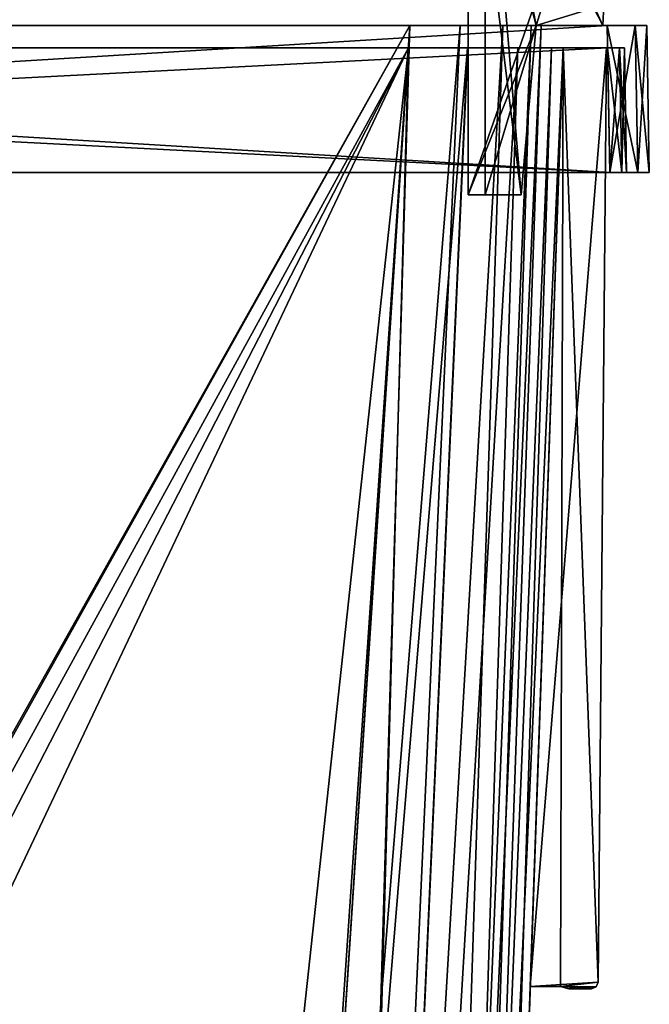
# Model space of a CAD drawing. Header units: millimetres. Extents: x -294 to 294, y -42 to 416.
# Tile 125 of 256: x -73 to -17, y 237 to 324. Entities that reach past the tile are written whole.
import ezdxf

# ---------------------------------------------------------------- set-up
doc = ezdxf.new("R2010")
doc.units = ezdxf.units.MM
doc.header["$LTSCALE"] = 65.185185
for name, color, linetype in [('1410', 7, 'CONTINUOUS'), ('1411', 7, 'CONTINUOUS'), ('1412', 7, 'CONTINUOUS'), ('1413', 7, 'CONTINUOUS'), ('1414', 7, 'CONTINUOUS'), ('1415', 7, 'CONTINUOUS'), ('1416', 7, 'CONTINUOUS'), ('1437', 7, 'CONTINUOUS'), ('1507', 7, 'CONTINUOUS'), ('1508', 7, 'CONTINUOUS'), ('1509', 7, 'CONTINUOUS'), ('1522', 7, 'CONTINUOUS'), ('1526', 7, 'CONTINUOUS'), ('1527', 7, 'CONTINUOUS'), ('1528', 7, 'CONTINUOUS'), ('1529', 7, 'CONTINUOUS'), ('1533', 7, 'CONTINUOUS'), ('1534', 7, 'CONTINUOUS'), ('1535', 7, 'CONTINUOUS'), ('1536', 7, 'CONTINUOUS'), ('1557', 7, 'CONTINUOUS'), ('1695', 7, 'CONTINUOUS'), ('1703', 7, 'CONTINUOUS'), ('1755', 7, 'CONTINUOUS'), ('1756', 7, 'CONTINUOUS'), ('1757', 7, 'CONTINUOUS'), ('1758', 7, 'CONTINUOUS'), ('1759', 7, 'CONTINUOUS'), ('1760', 7, 'CONTINUOUS'), ('1761', 7, 'CONTINUOUS'), ('1762', 7, 'CONTINUOUS'), ('1763', 7, 'CONTINUOUS'), ('1764', 7, 'CONTINUOUS'), ('1765', 7, 'CONTINUOUS'), ('1766', 7, 'CONTINUOUS'), ('1767', 7, 'CONTINUOUS'), ('1768', 7, 'CONTINUOUS'), ('1800', 7, 'CONTINUOUS'), ('1801', 7, 'CONTINUOUS'), ('1802', 7, 'CONTINUOUS'), ('1804', 7, 'CONTINUOUS'), ('1805', 7, 'CONTINUOUS'), ('1806', 7, 'CONTINUOUS'), ('1808', 7, 'CONTINUOUS'), ('1809', 7, 'CONTINUOUS'), ('1810', 7, 'CONTINUOUS'), ('1811', 7, 'CONTINUOUS'), ('1812', 7, 'CONTINUOUS'), ('1813', 7, 'CONTINUOUS'), ('1814', 7, 'CONTINUOUS'), ('1872', 7, 'CONTINUOUS'), ('1873', 7, 'CONTINUOUS'), ('1874', 7, 'CONTINUOUS'), ('1876', 7, 'CONTINUOUS'), ('1877', 7, 'CONTINUOUS'), ('1878', 7, 'CONTINUOUS'), ('1880', 7, 'CONTINUOUS'), ('1881', 7, 'CONTINUOUS'), ('1882', 7, 'CONTINUOUS'), ('1883', 7, 'CONTINUOUS'), ('1884', 7, 'CONTINUOUS'), ('1885', 7, 'CONTINUOUS'), ('1886', 7, 'CONTINUOUS')]:
    doc.layers.add(name, color=color, linetype=linetype)

msp = doc.modelspace()

# ---------------------------------------------------------------- linework, layer by layer
at = {"layer": '1410', "linetype": 'Continuous'}
for points in [[(-24.616, 322, -319.713), (-27.514, 239, -274.25), (-35.337, 15, -286.485), (-24.616, 322, -319.713)], [(-35.337, 15, -299.634), (-24.616, 322, -319.713), (-35.337, 15, -286.485), (-35.337, 15, -299.634)], [(-24.616, 322, -27.287), (-35.337, 15, -47.366), (-24.616, 322, -72.75), (-24.616, 322, -27.287)], [(-24.616, 322, -72.75), (-35.337, 15, -47.366), (-27.514, 239, -72.75), (-24.616, 322, -72.75)], [(-24.616, 322, -272.75), (-24.616, 322, -74.25), (-27.514, 239, -74.25), (-24.616, 322, -272.75)], [(-27.514, 239, -272.75), (-24.616, 322, -272.75), (-27.514, 239, -74.25), (-27.514, 239, -272.75)], [(-24.616, 322, -274.25), (-27.514, 239, -274.25), (-24.616, 322, -319.713), (-24.616, 322, -274.25)], [(-27.514, 239, -274.25), (-27.514, 239, -272.75), (-35.337, 15, -47.366), (-27.514, 239, -274.25)], [(-35.337, 15, -47.366), (-27.514, 239, -272.75), (-27.514, 239, -74.25), (-35.337, 15, -47.366)], [(-35.337, 15, -286.485), (-27.514, 239, -274.25), (-35.337, 15, -60.515), (-35.337, 15, -286.485)], [(-35.337, 15, -60.515), (-27.514, 239, -274.25), (-35.337, 15, -47.366), (-35.337, 15, -60.515)], [(-27.514, 239, -72.75), (-35.337, 15, -47.366), (-27.514, 239, -74.25), (-27.514, 239, -72.75)]]:
    msp.add_3dface(points, dxfattribs=at)
at = {"layer": '1411', "linetype": 'Continuous'}
for points in [[(-235.808, 322, -337.308), (-235.368, 322, -338.368), (-19.192, 322, -337.308), (-235.808, 322, -337.308)], [(-235.808, 322, -337.308), (-19.192, 322, -337.308), (-85.25, 322, -337.21), (-235.808, 322, -337.308)], [(-235.368, 322, -8.632), (-235.808, 322, -9.692), (-19.632, 322, -8.632), (-235.368, 322, -8.632)], [(-19.632, 322, -8.632), (-235.808, 322, -9.692), (-19.192, 322, -9.692), (-19.632, 322, -8.632)], [(-19.192, 322, -9.692), (-235.808, 322, -9.692), (-169.75, 322, -9.79), (-19.192, 322, -9.692)], [(-235.368, 322, -338.368), (-234.308, 322, -338.808), (-19.632, 322, -338.368), (-235.368, 322, -338.368)], [(-19.192, 322, -337.308), (-235.368, 322, -338.368), (-19.632, 322, -338.368), (-19.192, 322, -337.308)], [(-234.308, 322, -8.192), (-235.368, 322, -8.632), (-20.692, 322, -8.192), (-234.308, 322, -8.192)], [(-20.692, 322, -8.192), (-235.368, 322, -8.632), (-19.632, 322, -8.632), (-20.692, 322, -8.192)], [(-234.308, 322, -338.808), (-20.692, 322, -338.808), (-19.632, 322, -338.368), (-234.308, 322, -338.808)], [(-19.192, 322, -9.692), (-169.75, 322, -9.79), (-85.25, 322, -9.79), (-19.192, 322, -9.692)], [(-83.75, 322, -337.21), (-85.25, 322, -337.21), (-19.192, 322, -337.308), (-83.75, 322, -337.21)], [(-83.75, 322, -9.79), (-19.192, 322, -9.692), (-85.25, 322, -9.79), (-83.75, 322, -9.79)], [(-38.287, 322, -13.616), (-19.192, 322, -9.692), (-83.75, 322, -13.616), (-38.287, 322, -13.616)], [(-83.75, 322, -13.616), (-19.192, 322, -9.692), (-83.75, 322, -9.79), (-83.75, 322, -13.616)], [(-83.75, 322, -337.21), (-19.192, 322, -337.308), (-38.287, 322, -333.384), (-83.75, 322, -337.21)], [(-83.75, 322, -333.384), (-83.75, 322, -337.21), (-38.287, 322, -333.384), (-83.75, 322, -333.384)], [(-33.049, 322, -14.656), (-19.192, 322, -9.692), (-38.287, 322, -13.616), (-33.049, 322, -14.656)], [(-38.287, 322, -333.384), (-19.192, 322, -337.308), (-33.055, 322, -332.347), (-38.287, 322, -333.384)], [(-33.055, 322, -332.347), (-19.192, 322, -337.308), (-28.611, 322, -329.377), (-33.055, 322, -332.347)], [(-28.61, 322, -17.623), (-19.192, 322, -9.692), (-33.049, 322, -14.656), (-28.61, 322, -17.623)], [(-28.611, 322, -329.377), (-19.192, 322, -337.308), (-25.651, 322, -324.94), (-28.611, 322, -329.377)], [(-25.654, 322, -22.054), (-19.192, 322, -9.692), (-28.61, 322, -17.623), (-25.654, 322, -22.054)], [(-24.616, 322, -27.287), (-19.192, 322, -9.692), (-25.654, 322, -22.054), (-24.616, 322, -27.287)], [(-19.192, 322, -337.308), (-24.616, 322, -319.713), (-25.651, 322, -324.94), (-19.192, 322, -337.308)], [(-24.616, 322, -74.25), (-24.616, 322, -272.75), (-20.79, 322, -74.25), (-24.616, 322, -74.25)], [(-19.192, 322, -9.692), (-24.616, 322, -272.75), (-20.79, 322, -272.75), (-19.192, 322, -9.692)], [(-24.616, 322, -272.75), (-19.192, 322, -9.692), (-20.79, 322, -74.25), (-24.616, 322, -272.75)], [(-24.616, 322, -274.25), (-24.616, 322, -319.713), (-20.79, 322, -274.25), (-24.616, 322, -274.25)], [(-24.616, 322, -319.713), (-19.192, 322, -337.308), (-20.79, 322, -274.25), (-24.616, 322, -319.713)], [(-24.616, 322, -27.287), (-24.616, 322, -72.75), (-19.192, 322, -9.692), (-24.616, 322, -27.287)], [(-19.192, 322, -9.692), (-24.616, 322, -72.75), (-20.79, 322, -72.75), (-19.192, 322, -9.692)], [(-19.192, 322, -337.308), (-19.192, 322, -9.692), (-20.79, 322, -274.25), (-19.192, 322, -337.308)], [(-20.79, 322, -274.25), (-19.192, 322, -9.692), (-20.79, 322, -272.75), (-20.79, 322, -274.25)], [(-20.79, 322, -74.25), (-19.192, 322, -9.692), (-20.79, 322, -72.75), (-20.79, 322, -74.25)]]:
    msp.add_3dface(points, dxfattribs=at)
at = {"layer": '1412', "linetype": 'Continuous'}
for points in [[(-234.308, 322, -338.808), (-234.5, 311, -339), (-20.5, 311, -339), (-234.308, 322, -338.808)], [(-20.692, 322, -338.808), (-234.308, 322, -338.808), (-20.5, 311, -339), (-20.692, 322, -338.808)]]:
    msp.add_3dface(points, dxfattribs=at)
at = {"layer": '1413', "linetype": 'Continuous'}
for points in [[(-20.5, 311, -339), (-234.5, 311, -339), (-236.975, 311, -339.975), (-20.5, 311, -339)], [(-20.5, 311, -339), (-236.975, 311, -339.975), (-18.025, 311, -339.975), (-20.5, 311, -339)], [(-236.975, 311, -339.975), (-234.501, 311, -341), (-18.025, 311, -339.975), (-236.975, 311, -339.975)], [(-234.501, 311, -6), (-236.975, 311, -7.025), (-20.499, 311, -6), (-234.501, 311, -6)], [(-20.499, 311, -6), (-236.975, 311, -7.025), (-18.025, 311, -7.025), (-20.499, 311, -6)], [(-18.025, 311, -7.025), (-236.975, 311, -7.025), (-234.5, 311, -8), (-18.025, 311, -7.025)], [(-234.501, 311, -341), (-20.499, 311, -341), (-18.025, 311, -339.975), (-234.501, 311, -341)], [(-20.5, 311, -8), (-18.025, 311, -7.025), (-234.5, 311, -8), (-20.5, 311, -8)], [(-20.5, 311, -339), (-18.025, 311, -339.975), (-19.44, 311, -338.56), (-20.5, 311, -339)], [(-18.025, 311, -7.025), (-20.5, 311, -8), (-19.44, 311, -8.44), (-18.025, 311, -7.025)], [(-17, 311, -9.499), (-18.025, 311, -7.025), (-19.44, 311, -8.44), (-17, 311, -9.499)], [(-19, 311, -9.5), (-17, 311, -9.499), (-19.44, 311, -8.44), (-19, 311, -9.5)], [(-18.025, 311, -339.975), (-17, 311, -337.501), (-19.44, 311, -338.56), (-18.025, 311, -339.975)], [(-19.44, 311, -338.56), (-17, 311, -337.501), (-19, 311, -337.5), (-19.44, 311, -338.56)], [(-17, 311, -337.501), (-17, 311, -9.499), (-19, 311, -337.5), (-17, 311, -337.501)], [(-19, 311, -337.5), (-17, 311, -9.499), (-19, 311, -9.5), (-19, 311, -337.5)]]:
    msp.add_3dface(points, dxfattribs=at)
at = {"layer": '1414', "linetype": 'Continuous'}
for points in [[(-20.499, 311, -341), (-234.501, 311, -341), (-20.726, 324, -340.773), (-20.499, 311, -341)], [(-234.501, 311, -341), (-234.274, 324, -340.773), (-20.726, 324, -340.773), (-234.501, 311, -341)]]:
    msp.add_3dface(points, dxfattribs=at)
at = {"layer": '1415', "linetype": 'Continuous'}
for points in [[(-237.773, 324, -9.726), (-236.748, 324, -7.252), (-17.227, 324, -9.726), (-237.773, 324, -9.726)], [(-237.773, 324, -9.726), (-17.227, 324, -9.726), (-38.161, 324, -15.547), (-237.773, 324, -9.726)], [(-216.839, 324, -15.547), (-237.773, 324, -9.726), (-38.161, 324, -15.547), (-216.839, 324, -15.547)], [(-236.748, 324, -339.748), (-237.773, 324, -337.274), (-18.252, 324, -339.748), (-236.748, 324, -339.748)], [(-18.252, 324, -339.748), (-237.773, 324, -337.274), (-17.227, 324, -337.274), (-18.252, 324, -339.748)], [(-17.227, 324, -337.274), (-237.773, 324, -337.274), (-216.839, 324, -331.453), (-17.227, 324, -337.274)], [(-20.726, 324, -340.773), (-234.274, 324, -340.773), (-236.748, 324, -339.748), (-20.726, 324, -340.773)], [(-20.726, 324, -340.773), (-236.748, 324, -339.748), (-18.252, 324, -339.748), (-20.726, 324, -340.773)], [(-236.748, 324, -7.252), (-234.274, 324, -6.227), (-18.252, 324, -7.252), (-236.748, 324, -7.252)], [(-17.227, 324, -9.726), (-236.748, 324, -7.252), (-18.252, 324, -7.252), (-17.227, 324, -9.726)], [(-234.274, 324, -6.227), (-20.726, 324, -6.227), (-18.252, 324, -7.252), (-234.274, 324, -6.227)], [(-38.161, 324, -331.453), (-17.227, 324, -337.274), (-216.839, 324, -331.453), (-38.161, 324, -331.453)], [(-17.227, 324, -337.274), (-38.161, 324, -331.453), (-33.711, 324, -330.569), (-17.227, 324, -337.274)], [(-38.161, 324, -15.547), (-17.227, 324, -9.726), (-33.715, 324, -16.429), (-38.161, 324, -15.547)], [(-33.715, 324, -16.429), (-17.227, 324, -9.726), (-29.942, 324, -18.951), (-33.715, 324, -16.429)], [(-29.941, 324, -328.05), (-17.227, 324, -337.274), (-33.711, 324, -330.569), (-29.941, 324, -328.05)], [(-29.942, 324, -18.951), (-17.227, 324, -9.726), (-27.428, 324, -22.719), (-29.942, 324, -18.951)], [(-27.43, 324, -324.286), (-17.227, 324, -337.274), (-29.941, 324, -328.05), (-27.43, 324, -324.286)], [(-26.547, 324, -319.839), (-17.227, 324, -337.274), (-27.43, 324, -324.286), (-26.547, 324, -319.839)], [(-27.428, 324, -22.719), (-17.227, 324, -9.726), (-26.547, 324, -27.161), (-27.428, 324, -22.719)], [(-17.227, 324, -9.726), (-17.227, 324, -337.274), (-26.547, 324, -27.161), (-17.227, 324, -9.726)], [(-26.547, 324, -27.161), (-17.227, 324, -337.274), (-26.547, 324, -319.839), (-26.547, 324, -27.161)]]:
    msp.add_3dface(points, dxfattribs=at)
at = {"layer": '1416', "linetype": 'Continuous'}
for points in [[(-38.161, 324, -331.453), (-216.839, 324, -331.453), (-198.185, 38.791, -321.493), (-38.161, 324, -331.453)], [(-197.428, 38.791, -321.493), (-38.161, 324, -331.453), (-198.185, 38.791, -321.493), (-197.428, 38.791, -321.493)], [(-38.161, 324, -331.453), (-197.428, 38.791, -321.493), (-57.572, 38.791, -321.493), (-38.161, 324, -331.453)], [(-56.815, 38.791, -321.493), (-38.161, 324, -331.453), (-57.572, 38.791, -321.493), (-56.815, 38.791, -321.493)]]:
    msp.add_3dface(points, dxfattribs=at)
at = {"layer": '1437', "linetype": 'Continuous'}
for points in [[(-216.839, 324, -15.547), (-38.161, 324, -15.547), (-56.815, 38.791, -25.507), (-216.839, 324, -15.547)], [(-197.428, 38.791, -25.507), (-216.839, 324, -15.547), (-57.572, 38.791, -25.507), (-197.428, 38.791, -25.507)], [(-57.572, 38.791, -25.507), (-216.839, 324, -15.547), (-56.815, 38.791, -25.507), (-57.572, 38.791, -25.507)]]:
    msp.add_3dface(points, dxfattribs=at)
at = {"layer": '1507', "linetype": 'Continuous'}
for points in [[(-26.547, 324, -27.161), (-26.547, 324, -319.839), (-36.507, 38.791, -301.185), (-26.547, 324, -27.161)], [(-26.547, 324, -27.161), (-36.507, 38.791, -301.185), (-36.507, 38.791, -300.428), (-26.547, 324, -27.161)], [(-26.547, 324, -27.161), (-36.507, 38.791, -300.428), (-36.507, 38.791, -46.572), (-26.547, 324, -27.161)], [(-36.507, 38.791, -45.815), (-26.547, 324, -27.161), (-36.507, 38.791, -46.572), (-36.507, 38.791, -45.815)]]:
    msp.add_3dface(points, dxfattribs=at)
at = {"layer": '1508', "linetype": 'Continuous'}
for points in [[(-38.161, 324, -331.453), (-56.815, 38.791, -321.493), (-46.657, 38.647, -318.767), (-38.161, 324, -331.453)], [(-33.711, 324, -330.569), (-38.161, 324, -331.453), (-46.657, 38.647, -318.767), (-33.711, 324, -330.569)], [(-29.941, 324, -328.05), (-33.711, 324, -330.569), (-46.657, 38.647, -318.767), (-29.941, 324, -328.05)], [(-29.941, 324, -328.05), (-46.657, 38.647, -318.767), (-39.229, 38.648, -311.336), (-29.941, 324, -328.05)], [(-27.43, 324, -324.286), (-29.941, 324, -328.05), (-39.229, 38.648, -311.336), (-27.43, 324, -324.286)], [(-27.43, 324, -324.286), (-39.229, 38.648, -311.336), (-36.507, 38.791, -301.185), (-27.43, 324, -324.286)], [(-26.547, 324, -319.839), (-27.43, 324, -324.286), (-36.507, 38.791, -301.185), (-26.547, 324, -319.839)]]:
    msp.add_3dface(points, dxfattribs=at)
at = {"layer": '1509', "linetype": 'Continuous'}
for points in [[(-38.161, 324, -15.547), (-33.715, 324, -16.429), (-56.815, 38.791, -25.507), (-38.161, 324, -15.547)], [(-56.815, 38.791, -25.507), (-33.715, 324, -16.429), (-46.656, 38.647, -28.233), (-56.815, 38.791, -25.507)], [(-33.715, 324, -16.429), (-29.942, 324, -18.951), (-46.656, 38.647, -28.233), (-33.715, 324, -16.429)], [(-46.656, 38.647, -28.233), (-29.942, 324, -18.951), (-39.23, 38.648, -35.662), (-46.656, 38.647, -28.233)], [(-29.942, 324, -18.951), (-27.428, 324, -22.719), (-39.23, 38.648, -35.662), (-29.942, 324, -18.951)], [(-27.428, 324, -22.719), (-26.547, 324, -27.161), (-39.23, 38.648, -35.662), (-27.428, 324, -22.719)], [(-26.547, 324, -27.161), (-36.507, 38.791, -45.815), (-39.23, 38.648, -35.662), (-26.547, 324, -27.161)]]:
    msp.add_3dface(points, dxfattribs=at)
at = {"layer": '1522', "linetype": 'Continuous'}
for points in [[(-234.501, 311, -6), (-20.499, 311, -6), (-234.274, 324, -6.227), (-234.501, 311, -6)], [(-20.499, 311, -6), (-20.726, 324, -6.227), (-234.274, 324, -6.227), (-20.499, 311, -6)]]:
    msp.add_3dface(points, dxfattribs=at)
at = {"layer": '1526', "linetype": 'Continuous'}
for points in [[(-20.499, 311, -6), (-18.025, 311, -7.025), (-20.726, 324, -6.227), (-20.499, 311, -6)], [(-20.726, 324, -6.227), (-18.025, 311, -7.025), (-18.252, 324, -7.252), (-20.726, 324, -6.227)], [(-18.025, 311, -7.025), (-17, 311, -9.499), (-18.252, 324, -7.252), (-18.025, 311, -7.025)], [(-17, 311, -9.499), (-17.227, 324, -9.726), (-18.252, 324, -7.252), (-17, 311, -9.499)]]:
    msp.add_3dface(points, dxfattribs=at)
at = {"layer": '1527', "linetype": 'Continuous'}
for points in [[(-17, 311, -9.499), (-17, 311, -337.501), (-17.227, 324, -9.726), (-17, 311, -9.499)], [(-17, 311, -337.501), (-17.227, 324, -337.274), (-17.227, 324, -9.726), (-17, 311, -337.501)]]:
    msp.add_3dface(points, dxfattribs=at)
at = {"layer": '1528', "linetype": 'Continuous'}
for points in [[(-20.499, 311, -341), (-20.726, 324, -340.773), (-18.252, 324, -339.748), (-20.499, 311, -341)], [(-18.025, 311, -339.975), (-20.499, 311, -341), (-18.252, 324, -339.748), (-18.025, 311, -339.975)], [(-18.025, 311, -339.975), (-18.252, 324, -339.748), (-17.227, 324, -337.274), (-18.025, 311, -339.975)], [(-17, 311, -337.501), (-18.025, 311, -339.975), (-17.227, 324, -337.274), (-17, 311, -337.501)]]:
    msp.add_3dface(points, dxfattribs=at)
at = {"layer": '1529', "linetype": 'Continuous'}
for points in [[(-234.308, 322, -8.192), (-20.692, 322, -8.192), (-234.5, 311, -8), (-234.308, 322, -8.192)], [(-20.692, 322, -8.192), (-20.5, 311, -8), (-234.5, 311, -8), (-20.692, 322, -8.192)]]:
    msp.add_3dface(points, dxfattribs=at)
at = {"layer": '1533', "linetype": 'Continuous'}
for points in [[(-20.692, 322, -8.192), (-19.632, 322, -8.632), (-20.5, 311, -8), (-20.692, 322, -8.192)], [(-20.5, 311, -8), (-19.632, 322, -8.632), (-19.44, 311, -8.44), (-20.5, 311, -8)], [(-19.632, 322, -8.632), (-19.192, 322, -9.692), (-19.44, 311, -8.44), (-19.632, 322, -8.632)], [(-19.192, 322, -9.692), (-19, 311, -9.5), (-19.44, 311, -8.44), (-19.192, 322, -9.692)]]:
    msp.add_3dface(points, dxfattribs=at)
at = {"layer": '1534', "linetype": 'Continuous'}
for points in [[(-19.192, 322, -9.692), (-19.192, 322, -337.308), (-19, 311, -9.5), (-19.192, 322, -9.692)], [(-19.192, 322, -337.308), (-19, 311, -337.5), (-19, 311, -9.5), (-19.192, 322, -337.308)]]:
    msp.add_3dface(points, dxfattribs=at)
at = {"layer": '1535', "linetype": 'Continuous'}
for points in [[(-19.632, 322, -338.368), (-20.692, 322, -338.808), (-19.44, 311, -338.56), (-19.632, 322, -338.368)], [(-20.692, 322, -338.808), (-20.5, 311, -339), (-19.44, 311, -338.56), (-20.692, 322, -338.808)], [(-19.192, 322, -337.308), (-19.632, 322, -338.368), (-19, 311, -337.5), (-19.192, 322, -337.308)], [(-19.632, 322, -338.368), (-19.44, 311, -338.56), (-19, 311, -337.5), (-19.632, 322, -338.368)]]:
    msp.add_3dface(points, dxfattribs=at)
at = {"layer": '1536', "linetype": 'Continuous'}
for points in [[(-183.485, 15, -24.337), (-38.287, 322, -13.616), (-196.634, 15, -24.337), (-183.485, 15, -24.337)], [(-196.634, 15, -24.337), (-38.287, 322, -13.616), (-83.75, 239, -16.514), (-196.634, 15, -24.337)], [(-38.287, 322, -13.616), (-183.485, 15, -24.337), (-71.515, 15, -24.337), (-38.287, 322, -13.616)], [(-38.287, 322, -13.616), (-83.75, 322, -13.616), (-83.75, 239, -16.514), (-38.287, 322, -13.616)], [(-58.366, 15, -24.337), (-38.287, 322, -13.616), (-71.515, 15, -24.337), (-58.366, 15, -24.337)]]:
    msp.add_3dface(points, dxfattribs=at)
at = {"layer": '1557', "linetype": 'Continuous'}
for points in [[(-216.713, 322, -333.384), (-171.25, 239, -330.486), (-58.366, 15, -322.663), (-216.713, 322, -333.384)], [(-183.485, 15, -322.663), (-216.713, 322, -333.384), (-71.515, 15, -322.663), (-183.485, 15, -322.663)], [(-71.515, 15, -322.663), (-216.713, 322, -333.384), (-58.366, 15, -322.663), (-71.515, 15, -322.663)], [(-83.75, 322, -333.384), (-38.287, 322, -333.384), (-58.366, 15, -322.663), (-83.75, 322, -333.384)], [(-83.75, 322, -333.384), (-58.366, 15, -322.663), (-83.75, 239, -330.486), (-83.75, 322, -333.384)], [(-171.25, 239, -330.486), (-169.75, 239, -330.486), (-58.366, 15, -322.663), (-171.25, 239, -330.486)], [(-58.366, 15, -322.663), (-169.75, 239, -330.486), (-85.25, 239, -330.486), (-58.366, 15, -322.663)], [(-83.75, 239, -330.486), (-58.366, 15, -322.663), (-85.25, 239, -330.486), (-83.75, 239, -330.486)]]:
    msp.add_3dface(points, dxfattribs=at)
at = {"layer": '1695', "linetype": 'Continuous'}
for points in [[(-38.287, 322, -333.384), (-33.055, 322, -332.347), (-58.366, 15, -322.663), (-38.287, 322, -333.384)], [(-58.366, 15, -322.663), (-33.055, 322, -332.347), (-46.836, 15, -319.577), (-58.366, 15, -322.663)], [(-33.055, 322, -332.347), (-28.611, 322, -329.377), (-46.836, 15, -319.577), (-33.055, 322, -332.347)], [(-28.611, 322, -329.377), (-38.419, 15, -311.156), (-46.836, 15, -319.577), (-28.611, 322, -329.377)], [(-24.616, 322, -319.713), (-35.337, 15, -299.634), (-38.419, 15, -311.156), (-24.616, 322, -319.713)], [(-25.651, 322, -324.94), (-24.616, 322, -319.713), (-38.419, 15, -311.156), (-25.651, 322, -324.94)], [(-28.611, 322, -329.377), (-25.651, 322, -324.94), (-38.419, 15, -311.156), (-28.611, 322, -329.377)]]:
    msp.add_3dface(points, dxfattribs=at)
at = {"layer": '1703', "linetype": 'Continuous'}
for points in [[(-38.287, 322, -13.616), (-58.366, 15, -24.337), (-46.843, 15, -27.42), (-38.287, 322, -13.616)], [(-28.61, 322, -17.623), (-33.049, 322, -14.656), (-46.843, 15, -27.42), (-28.61, 322, -17.623)], [(-28.61, 322, -17.623), (-46.843, 15, -27.42), (-38.415, 15, -35.851), (-28.61, 322, -17.623)], [(-33.049, 322, -14.656), (-38.287, 322, -13.616), (-46.843, 15, -27.42), (-33.049, 322, -14.656)], [(-35.337, 15, -47.366), (-25.654, 322, -22.054), (-38.415, 15, -35.851), (-35.337, 15, -47.366)], [(-25.654, 322, -22.054), (-28.61, 322, -17.623), (-38.415, 15, -35.851), (-25.654, 322, -22.054)], [(-35.337, 15, -47.366), (-24.616, 322, -27.287), (-25.654, 322, -22.054), (-35.337, 15, -47.366)]]:
    msp.add_3dface(points, dxfattribs=at)
at = {"layer": '1755', "linetype": 'Continuous'}
for points in [[(-27.514, 239, -274.25), (-24.616, 322, -274.25), (-24.857, 239, -274.25), (-27.514, 239, -274.25)], [(-24.616, 322, -274.25), (-21.511, 239.395, -274.25), (-24.857, 239, -274.25), (-24.616, 322, -274.25)], [(-24.616, 322, -274.25), (-20.79, 322, -274.25), (-21.511, 239.395, -274.25), (-24.616, 322, -274.25)], [(-24.857, 239, -274.25), (-21.511, 239.395, -274.25), (-21.688, 238.974, -274.25), (-24.857, 239, -274.25)], [(-24.111, 238.8, -274.25), (-24.857, 239, -274.25), (-22.111, 238.8, -274.25), (-24.111, 238.8, -274.25)], [(-22.111, 238.8, -274.25), (-24.857, 239, -274.25), (-21.688, 238.974, -274.25), (-22.111, 238.8, -274.25)]]:
    msp.add_3dface(points, dxfattribs=at)
at = {"layer": '1756', "linetype": 'Continuous'}
for points in [[(-20.79, 322, -274.25), (-20.79, 322, -272.75), (-21.511, 239.395, -272.75), (-20.79, 322, -274.25)], [(-21.511, 239.395, -274.25), (-20.79, 322, -274.25), (-21.511, 239.395, -272.75), (-21.511, 239.395, -274.25)]]:
    msp.add_3dface(points, dxfattribs=at)
at = {"layer": '1757', "linetype": 'Continuous'}
for points in [[(-24.616, 322, -272.75), (-27.514, 239, -272.75), (-20.79, 322, -272.75), (-24.616, 322, -272.75)], [(-20.79, 322, -272.75), (-27.514, 239, -272.75), (-21.511, 239.395, -272.75), (-20.79, 322, -272.75)], [(-21.511, 239.395, -272.75), (-27.514, 239, -272.75), (-24.857, 239, -272.75), (-21.511, 239.395, -272.75)], [(-21.688, 238.974, -272.75), (-21.511, 239.395, -272.75), (-24.857, 239, -272.75), (-21.688, 238.974, -272.75)], [(-24.111, 238.8, -272.75), (-21.688, 238.974, -272.75), (-24.857, 239, -272.75), (-24.111, 238.8, -272.75)], [(-22.111, 238.8, -272.75), (-21.688, 238.974, -272.75), (-24.111, 238.8, -272.75), (-22.111, 238.8, -272.75)]]:
    msp.add_3dface(points, dxfattribs=at)
at = {"layer": '1758', "linetype": 'Continuous'}
for points in [[(-22.111, 238.8, -274.25), (-21.688, 238.974, -274.25), (-22.111, 238.8, -272.75), (-22.111, 238.8, -274.25)], [(-21.688, 238.974, -274.25), (-21.688, 238.974, -272.75), (-22.111, 238.8, -272.75), (-21.688, 238.974, -274.25)], [(-21.688, 238.974, -274.25), (-21.511, 239.395, -274.25), (-21.688, 238.974, -272.75), (-21.688, 238.974, -274.25)], [(-21.511, 239.395, -274.25), (-21.511, 239.395, -272.75), (-21.688, 238.974, -272.75), (-21.511, 239.395, -274.25)]]:
    msp.add_3dface(points, dxfattribs=at)
at = {"layer": '1759', "linetype": 'Continuous'}
for points in [[(-24.111, 238.8, -274.25), (-22.111, 238.8, -274.25), (-24.111, 238.8, -272.75), (-24.111, 238.8, -274.25)], [(-22.111, 238.8, -274.25), (-22.111, 238.8, -272.75), (-24.111, 238.8, -272.75), (-22.111, 238.8, -274.25)]]:
    msp.add_3dface(points, dxfattribs=at)
at = {"layer": '1760', "linetype": 'Continuous'}
for points in [[(-24.857, 239, -274.25), (-24.111, 238.8, -274.25), (-24.111, 238.8, -272.75), (-24.857, 239, -274.25)], [(-24.857, 239, -274.25), (-24.111, 238.8, -272.75), (-24.857, 239, -272.75), (-24.857, 239, -274.25)]]:
    msp.add_3dface(points, dxfattribs=at)
at = {"layer": '1761', "linetype": 'Continuous'}
for points in [[(-27.514, 239, -272.75), (-27.514, 239, -274.25), (-24.857, 239, -274.25), (-27.514, 239, -272.75)], [(-27.514, 239, -272.75), (-24.857, 239, -274.25), (-24.857, 239, -272.75), (-27.514, 239, -272.75)]]:
    msp.add_3dface(points, dxfattribs=at)
at = {"layer": '1762', "linetype": 'Continuous'}
for points in [[(-27.514, 239, -74.25), (-24.616, 322, -74.25), (-24.857, 239, -74.25), (-27.514, 239, -74.25)], [(-24.616, 322, -74.25), (-21.511, 239.395, -74.25), (-24.857, 239, -74.25), (-24.616, 322, -74.25)], [(-24.616, 322, -74.25), (-20.79, 322, -74.25), (-21.511, 239.395, -74.25), (-24.616, 322, -74.25)], [(-24.857, 239, -74.25), (-21.511, 239.395, -74.25), (-21.688, 238.974, -74.25), (-24.857, 239, -74.25)], [(-24.111, 238.8, -74.25), (-24.857, 239, -74.25), (-22.111, 238.8, -74.25), (-24.111, 238.8, -74.25)], [(-22.111, 238.8, -74.25), (-24.857, 239, -74.25), (-21.688, 238.974, -74.25), (-22.111, 238.8, -74.25)]]:
    msp.add_3dface(points, dxfattribs=at)
at = {"layer": '1763', "linetype": 'Continuous'}
for points in [[(-20.79, 322, -74.25), (-20.79, 322, -72.75), (-21.511, 239.395, -72.75), (-20.79, 322, -74.25)], [(-21.511, 239.395, -74.25), (-20.79, 322, -74.25), (-21.511, 239.395, -72.75), (-21.511, 239.395, -74.25)]]:
    msp.add_3dface(points, dxfattribs=at)
at = {"layer": '1764', "linetype": 'Continuous'}
for points in [[(-22.111, 238.8, -74.25), (-21.688, 238.974, -74.25), (-22.111, 238.8, -72.75), (-22.111, 238.8, -74.25)], [(-22.111, 238.8, -72.75), (-21.688, 238.974, -74.25), (-21.688, 238.974, -72.75), (-22.111, 238.8, -72.75)], [(-21.688, 238.974, -74.25), (-21.511, 239.395, -74.25), (-21.688, 238.974, -72.75), (-21.688, 238.974, -74.25)], [(-21.511, 239.395, -74.25), (-21.511, 239.395, -72.75), (-21.688, 238.974, -72.75), (-21.511, 239.395, -74.25)]]:
    msp.add_3dface(points, dxfattribs=at)
at = {"layer": '1765', "linetype": 'Continuous'}
for points in [[(-24.111, 238.8, -74.25), (-22.111, 238.8, -74.25), (-24.111, 238.8, -72.75), (-24.111, 238.8, -74.25)], [(-22.111, 238.8, -74.25), (-22.111, 238.8, -72.75), (-24.111, 238.8, -72.75), (-22.111, 238.8, -74.25)]]:
    msp.add_3dface(points, dxfattribs=at)
at = {"layer": '1766', "linetype": 'Continuous'}
for points in [[(-24.857, 239, -74.25), (-24.111, 238.8, -74.25), (-24.111, 238.8, -72.75), (-24.857, 239, -74.25)], [(-24.857, 239, -74.25), (-24.111, 238.8, -72.75), (-24.857, 239, -72.75), (-24.857, 239, -74.25)]]:
    msp.add_3dface(points, dxfattribs=at)
at = {"layer": '1767', "linetype": 'Continuous'}
for points in [[(-27.514, 239, -72.75), (-27.514, 239, -74.25), (-24.857, 239, -74.25), (-27.514, 239, -72.75)], [(-27.514, 239, -72.75), (-24.857, 239, -74.25), (-24.857, 239, -72.75), (-27.514, 239, -72.75)]]:
    msp.add_3dface(points, dxfattribs=at)
at = {"layer": '1768', "linetype": 'Continuous'}
for points in [[(-24.616, 322, -72.75), (-27.514, 239, -72.75), (-20.79, 322, -72.75), (-24.616, 322, -72.75)], [(-20.79, 322, -72.75), (-27.514, 239, -72.75), (-21.511, 239.395, -72.75), (-20.79, 322, -72.75)], [(-21.511, 239.395, -72.75), (-27.514, 239, -72.75), (-24.857, 239, -72.75), (-21.511, 239.395, -72.75)], [(-21.688, 238.974, -72.75), (-21.511, 239.395, -72.75), (-24.857, 239, -72.75), (-21.688, 238.974, -72.75)], [(-24.111, 238.8, -72.75), (-21.688, 238.974, -72.75), (-24.857, 239, -72.75), (-24.111, 238.8, -72.75)], [(-22.111, 238.8, -72.75), (-21.688, 238.974, -72.75), (-24.111, 238.8, -72.75), (-22.111, 238.8, -72.75)]]:
    msp.add_3dface(points, dxfattribs=at)
at = {"layer": '1800', "linetype": 'Continuous'}
for points in [[(-33, 309, -79.25), (-33, 347, -79.25), (-28.312, 309, -79.25), (-33, 309, -79.25)], [(-28.312, 309, -79.25), (-33, 347, -79.25), (-27, 324, -79.25), (-28.312, 309, -79.25)], [(-27, 324, -79.25), (-33, 347, -79.25), (-21.091, 324, -79.25), (-27, 324, -79.25)], [(-21.091, 324, -79.25), (-33, 347, -79.25), (-21.028, 325.8, -79.25), (-21.091, 324, -79.25)]]:
    msp.add_3dface(points, dxfattribs=at)
at = {"layer": '1801', "linetype": 'Continuous'}
for points in [[(-33, 347, -62.75), (-33, 347, -79.25), (-33, 309, -79.25), (-33, 347, -62.75)], [(-33, 347, -62.75), (-33, 309, -79.25), (-33, 309, -62.949), (-33, 347, -62.75)]]:
    msp.add_3dface(points, dxfattribs=at)
at = {"layer": '1802', "linetype": 'Continuous'}
for points in [[(-19.768, 347, -62.75), (-33, 347, -62.75), (-33, 309, -62.949), (-19.768, 347, -62.75)], [(-19.768, 347, -62.75), (-33, 309, -62.949), (-27, 324, -62.87), (-19.768, 347, -62.75)], [(-21.028, 325.8, -62.861), (-19.768, 347, -62.75), (-27, 324, -62.87), (-21.028, 325.8, -62.861)], [(-21.091, 324, -62.87), (-21.028, 325.8, -62.861), (-27, 324, -62.87), (-21.091, 324, -62.87)], [(-27, 324, -62.87), (-33, 309, -62.949), (-28.312, 309, -62.949), (-27, 324, -62.87)]]:
    msp.add_3dface(points, dxfattribs=at)
at = {"layer": '1804', "linetype": 'Continuous'}
for points in [[(-31.5, 347, -64.25), (-21.028, 325.8, -64.139), (-21.091, 324, -64.13), (-31.5, 347, -64.25)], [(-31.5, 309, -64.051), (-31.5, 347, -64.25), (-28.312, 309, -64.051), (-31.5, 309, -64.051)], [(-28.312, 309, -64.051), (-31.5, 347, -64.25), (-27, 324, -64.13), (-28.312, 309, -64.051)], [(-27, 324, -64.13), (-31.5, 347, -64.25), (-21.091, 324, -64.13), (-27, 324, -64.13)]]:
    msp.add_3dface(points, dxfattribs=at)
at = {"layer": '1805', "linetype": 'Continuous'}
for points in [[(-31.5, 347, -77.75), (-31.5, 347, -64.25), (-31.5, 309, -64.051), (-31.5, 347, -77.75)], [(-31.5, 347, -77.75), (-31.5, 309, -64.051), (-31.5, 309, -77.75), (-31.5, 347, -77.75)]]:
    msp.add_3dface(points, dxfattribs=at)
at = {"layer": '1806', "linetype": 'Continuous'}
for points in [[(-19.768, 347, -77.75), (-31.5, 347, -77.75), (-27, 324, -77.75), (-19.768, 347, -77.75)], [(-31.5, 347, -77.75), (-31.5, 309, -77.75), (-27, 324, -77.75), (-31.5, 347, -77.75)], [(-21.028, 325.8, -77.75), (-19.768, 347, -77.75), (-27, 324, -77.75), (-21.028, 325.8, -77.75)], [(-21.091, 324, -77.75), (-21.028, 325.8, -77.75), (-27, 324, -77.75), (-21.091, 324, -77.75)], [(-27, 324, -77.75), (-31.5, 309, -77.75), (-28.312, 309, -77.75), (-27, 324, -77.75)]]:
    msp.add_3dface(points, dxfattribs=at)
at = {"layer": '1808', "linetype": 'Continuous'}
for points in [[(-21.091, 324, -79.25), (-21.028, 325.8, -79.25), (-21.091, 324, -77.75), (-21.091, 324, -79.25)], [(-21.028, 325.8, -79.25), (-21.028, 325.8, -77.75), (-21.091, 324, -77.75), (-21.028, 325.8, -79.25)]]:
    msp.add_3dface(points, dxfattribs=at)
at = {"layer": '1809', "linetype": 'Continuous'}
for points in [[(-27, 324, -79.25), (-21.091, 324, -79.25), (-27, 324, -77.75), (-27, 324, -79.25)], [(-21.091, 324, -79.25), (-21.091, 324, -77.75), (-27, 324, -77.75), (-21.091, 324, -79.25)]]:
    msp.add_3dface(points, dxfattribs=at)
at = {"layer": '1810', "linetype": 'Continuous'}
for points in [[(-28.312, 309, -79.25), (-27, 324, -79.25), (-28.312, 309, -77.75), (-28.312, 309, -79.25)], [(-27, 324, -79.25), (-27, 324, -77.75), (-28.312, 309, -77.75), (-27, 324, -79.25)]]:
    msp.add_3dface(points, dxfattribs=at)
at = {"layer": '1811', "linetype": 'Continuous'}
for points in [[(-33, 309, -79.25), (-28.312, 309, -79.25), (-28.312, 309, -77.75), (-33, 309, -79.25)], [(-33, 309, -62.949), (-33, 309, -79.25), (-31.5, 309, -64.051), (-33, 309, -62.949)], [(-31.5, 309, -64.051), (-33, 309, -79.25), (-31.5, 309, -77.75), (-31.5, 309, -64.051)], [(-31.5, 309, -77.75), (-33, 309, -79.25), (-28.312, 309, -77.75), (-31.5, 309, -77.75)], [(-28.312, 309, -62.949), (-33, 309, -62.949), (-31.5, 309, -64.051), (-28.312, 309, -62.949)], [(-28.312, 309, -62.949), (-31.5, 309, -64.051), (-28.312, 309, -64.051), (-28.312, 309, -62.949)]]:
    msp.add_3dface(points, dxfattribs=at)
at = {"layer": '1812', "linetype": 'Continuous'}
for points in [[(-27, 324, -62.87), (-28.312, 309, -62.949), (-27, 324, -64.13), (-27, 324, -62.87)], [(-28.312, 309, -62.949), (-28.312, 309, -64.051), (-27, 324, -64.13), (-28.312, 309, -62.949)]]:
    msp.add_3dface(points, dxfattribs=at)
at = {"layer": '1813', "linetype": 'Continuous'}
for points in [[(-21.091, 324, -62.87), (-27, 324, -62.87), (-21.091, 324, -64.13), (-21.091, 324, -62.87)], [(-27, 324, -62.87), (-27, 324, -64.13), (-21.091, 324, -64.13), (-27, 324, -62.87)]]:
    msp.add_3dface(points, dxfattribs=at)
at = {"layer": '1814', "linetype": 'Continuous'}
for points in [[(-21.028, 325.8, -62.861), (-21.091, 324, -62.87), (-21.028, 325.8, -64.139), (-21.028, 325.8, -62.861)], [(-21.028, 325.8, -64.139), (-21.091, 324, -62.87), (-21.091, 324, -64.13), (-21.028, 325.8, -64.139)]]:
    msp.add_3dface(points, dxfattribs=at)
at = {"layer": '1872', "linetype": 'Continuous'}
for points in [[(-33, 309, -284.051), (-33, 347, -284.25), (-28.312, 309, -284.051), (-33, 309, -284.051)], [(-28.312, 309, -284.051), (-33, 347, -284.25), (-27, 324, -284.13), (-28.312, 309, -284.051)], [(-27, 324, -284.13), (-33, 347, -284.25), (-21.091, 324, -284.13), (-27, 324, -284.13)], [(-21.091, 324, -284.13), (-33, 347, -284.25), (-21.028, 325.8, -284.139), (-21.091, 324, -284.13)]]:
    msp.add_3dface(points, dxfattribs=at)
at = {"layer": '1873', "linetype": 'Continuous'}
for points in [[(-33, 347, -267.75), (-33, 347, -284.25), (-33, 309, -284.051), (-33, 347, -267.75)], [(-33, 347, -267.75), (-33, 309, -284.051), (-33, 309, -267.75), (-33, 347, -267.75)]]:
    msp.add_3dface(points, dxfattribs=at)
at = {"layer": '1874', "linetype": 'Continuous'}
for points in [[(-19.768, 347, -267.75), (-33, 347, -267.75), (-33, 309, -267.75), (-19.768, 347, -267.75)], [(-19.768, 347, -267.75), (-33, 309, -267.75), (-27, 324, -267.75), (-19.768, 347, -267.75)], [(-21.028, 325.8, -267.75), (-19.768, 347, -267.75), (-27, 324, -267.75), (-21.028, 325.8, -267.75)], [(-21.091, 324, -267.75), (-21.028, 325.8, -267.75), (-27, 324, -267.75), (-21.091, 324, -267.75)], [(-27, 324, -267.75), (-33, 309, -267.75), (-28.312, 309, -267.75), (-27, 324, -267.75)]]:
    msp.add_3dface(points, dxfattribs=at)
at = {"layer": '1876', "linetype": 'Continuous'}
for points in [[(-31.5, 347, -269.25), (-21.028, 325.8, -269.25), (-21.091, 324, -269.25), (-31.5, 347, -269.25)], [(-31.5, 309, -269.25), (-31.5, 347, -269.25), (-28.312, 309, -269.25), (-31.5, 309, -269.25)], [(-28.312, 309, -269.25), (-31.5, 347, -269.25), (-27, 324, -269.25), (-28.312, 309, -269.25)], [(-27, 324, -269.25), (-31.5, 347, -269.25), (-21.091, 324, -269.25), (-27, 324, -269.25)]]:
    msp.add_3dface(points, dxfattribs=at)
at = {"layer": '1877', "linetype": 'Continuous'}
for points in [[(-31.5, 347, -282.75), (-31.5, 347, -269.25), (-31.5, 309, -269.25), (-31.5, 347, -282.75)], [(-31.5, 347, -282.75), (-31.5, 309, -269.25), (-31.5, 309, -282.949), (-31.5, 347, -282.75)]]:
    msp.add_3dface(points, dxfattribs=at)
at = {"layer": '1878', "linetype": 'Continuous'}
for points in [[(-19.768, 347, -282.75), (-31.5, 347, -282.75), (-27, 324, -282.87), (-19.768, 347, -282.75)], [(-31.5, 347, -282.75), (-31.5, 309, -282.949), (-27, 324, -282.87), (-31.5, 347, -282.75)], [(-21.028, 325.8, -282.861), (-19.768, 347, -282.75), (-27, 324, -282.87), (-21.028, 325.8, -282.861)], [(-21.091, 324, -282.87), (-21.028, 325.8, -282.861), (-27, 324, -282.87), (-21.091, 324, -282.87)], [(-27, 324, -282.87), (-31.5, 309, -282.949), (-28.312, 309, -282.949), (-27, 324, -282.87)]]:
    msp.add_3dface(points, dxfattribs=at)
at = {"layer": '1880', "linetype": 'Continuous'}
for points in [[(-21.091, 324, -284.13), (-21.028, 325.8, -284.139), (-21.091, 324, -282.87), (-21.091, 324, -284.13)], [(-21.028, 325.8, -284.139), (-21.028, 325.8, -282.861), (-21.091, 324, -282.87), (-21.028, 325.8, -284.139)]]:
    msp.add_3dface(points, dxfattribs=at)
at = {"layer": '1881', "linetype": 'Continuous'}
for points in [[(-27, 324, -284.13), (-21.091, 324, -284.13), (-27, 324, -282.87), (-27, 324, -284.13)], [(-21.091, 324, -284.13), (-21.091, 324, -282.87), (-27, 324, -282.87), (-21.091, 324, -284.13)]]:
    msp.add_3dface(points, dxfattribs=at)
at = {"layer": '1882', "linetype": 'Continuous'}
for points in [[(-28.312, 309, -284.051), (-27, 324, -284.13), (-28.312, 309, -282.949), (-28.312, 309, -284.051)], [(-27, 324, -284.13), (-27, 324, -282.87), (-28.312, 309, -282.949), (-27, 324, -284.13)]]:
    msp.add_3dface(points, dxfattribs=at)
at = {"layer": '1883', "linetype": 'Continuous'}
for points in [[(-33, 309, -284.051), (-28.312, 309, -284.051), (-28.312, 309, -282.949), (-33, 309, -284.051)], [(-33, 309, -267.75), (-33, 309, -284.051), (-31.5, 309, -269.25), (-33, 309, -267.75)], [(-31.5, 309, -269.25), (-33, 309, -284.051), (-31.5, 309, -282.949), (-31.5, 309, -269.25)], [(-31.5, 309, -282.949), (-33, 309, -284.051), (-28.312, 309, -282.949), (-31.5, 309, -282.949)], [(-28.312, 309, -267.75), (-33, 309, -267.75), (-31.5, 309, -269.25), (-28.312, 309, -267.75)], [(-28.312, 309, -267.75), (-31.5, 309, -269.25), (-28.312, 309, -269.25), (-28.312, 309, -267.75)]]:
    msp.add_3dface(points, dxfattribs=at)
at = {"layer": '1884', "linetype": 'Continuous'}
for points in [[(-27, 324, -267.75), (-28.312, 309, -267.75), (-27, 324, -269.25), (-27, 324, -267.75)], [(-28.312, 309, -267.75), (-28.312, 309, -269.25), (-27, 324, -269.25), (-28.312, 309, -267.75)]]:
    msp.add_3dface(points, dxfattribs=at)
at = {"layer": '1885', "linetype": 'Continuous'}
for points in [[(-21.091, 324, -267.75), (-27, 324, -267.75), (-21.091, 324, -269.25), (-21.091, 324, -267.75)], [(-27, 324, -267.75), (-27, 324, -269.25), (-21.091, 324, -269.25), (-27, 324, -267.75)]]:
    msp.add_3dface(points, dxfattribs=at)
at = {"layer": '1886', "linetype": 'Continuous'}
for points in [[(-21.028, 325.8, -267.75), (-21.091, 324, -267.75), (-21.028, 325.8, -269.25), (-21.028, 325.8, -267.75)], [(-21.028, 325.8, -269.25), (-21.091, 324, -267.75), (-21.091, 324, -269.25), (-21.028, 325.8, -269.25)]]:
    msp.add_3dface(points, dxfattribs=at)

doc.saveas('drawing.dxf')
